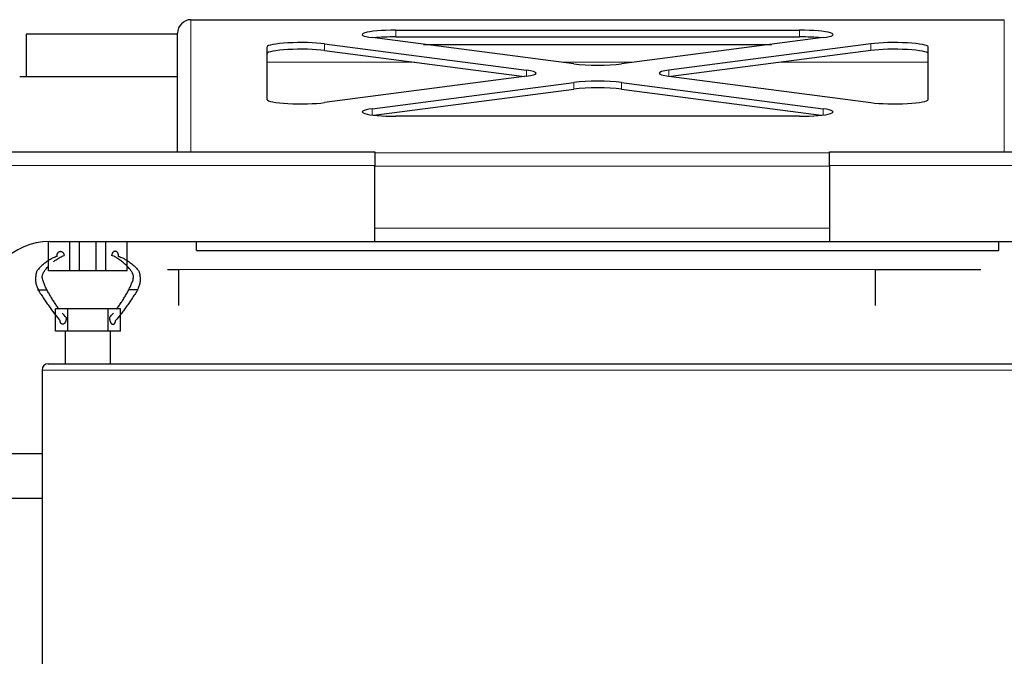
# Model space of a CAD drawing. Header units: inches. Extents: x 0 to 29700, y -16 to 21000.
# Tile 61 of 235: x 7201 to 7641, y 8435 to 8719. Entities that reach past the tile are written whole.
import ezdxf

# ---------------------------------------------------------------- set-up
doc = ezdxf.new("R2010")
doc.units = ezdxf.units.IN
doc.layers.add('1', color=7, linetype='Continuous', true_color=0xffffff)

msp = doc.modelspace()

# ---------------------------------------------------------------- linework, layer by layer
at = {"layer": '1', "color": 2, "linetype": 'Continuous', "lineweight": 25}
for p, q in [((7277.767, 8718.75), (7277.767, 8718.738)), ((7277.767, 8718.75), (7640.767, 8718.75)), ((7640.767, 8718.75), (7640.767, 8718.738)), ((7204.267, 8712.25), (7204.267, 8693.25)), ((7271.768, 8712.25), (7204.267, 8712.25)), ((7271.767, 8659.751), (7271.767, 8712.699)), ((7448.661, 8699.016), (7358.587, 8710.741)), ((7369.194, 8714.074), (7549.341, 8714.074)), ((7369.194, 8711.1), (7549.341, 8711.1)), ((7559.947, 8710.741), (7469.874, 8699.016)), ((7311.767, 8683.148), (7311.767, 8706.599)), ((7337.374, 8707.98), (7427.447, 8696.254)), ((7381.564, 8707.75), (7536.97, 8707.75)), ((7581.161, 8707.98), (7491.087, 8696.254)), ((7606.767, 8683.148), (7606.767, 8706.599)), ((7337.374, 8705.005), (7426.628, 8693.387)), ((7581.161, 8705.005), (7491.906, 8693.387)), ((7271.77, 8693.25), (7201.308, 8693.25)), ((7427.447, 8693.493), (7337.374, 8681.768)), ((7491.087, 8693.493), (7581.161, 8681.768)), ((7358.587, 8679.006), (7448.661, 8690.732)), ((7469.874, 8690.732), (7559.947, 8679.006)), ((7359.437, 8676.143), (7448.661, 8687.757)), ((7469.874, 8687.757), (7559.097, 8676.143)), ((7549.341, 8675.673), (7369.194, 8675.673)), ((7159.767, 8659.75), (7359.767, 8659.75)), ((7359.767, 8659.75), (7359.767, 8653.75)), ((7562.767, 8653.75), (7562.767, 8659.75)), ((7562.767, 8659.75), (7762.767, 8659.75)), ((7359.767, 8619.75), (7359.767, 8653.75)), ((7562.767, 8653.75), (7562.767, 8619.75)), ((7214.227, 8606.75), (7214.227, 8619.746)), ((7214.767, 8619.75), (7359.767, 8619.75)), ((7223.662, 8606.75), (7223.662, 8619.75)), ((7228.076, 8606.75), (7228.076, 8619.75)), ((7235.378, 8606.75), (7235.378, 8619.75)), ((7239.792, 8606.75), (7239.792, 8619.75)), ((7249.227, 8606.75), (7249.227, 8619.75)), ((7280.267, 8615.75), (7280.267, 8619.75)), ((7359.774, 8619.75), (7562.762, 8619.75)), ((7562.767, 8619.75), (7707.767, 8619.75)), ((7638.267, 8615.75), (7638.267, 8619.75)), ((7280.267, 8615.75), (7638.267, 8615.75)), ((7223.662, 8606.75), (7214.227, 8606.75)), ((7228.076, 8606.75), (7223.662, 8606.75)), ((7235.378, 8606.75), (7228.076, 8606.75)), ((7239.792, 8606.75), (7235.378, 8606.75)), ((7249.227, 8606.75), (7239.792, 8606.75)), ((7272.267, 8591.25), (7272.267, 8607.25)), ((7583.267, 8591.25), (7583.267, 8607.25)), ((7222.727, 8589.75), (7217.227, 8589.75)), ((7217.227, 8579.75), (7217.227, 8589.75)), ((7240.727, 8589.75), (7222.727, 8589.75)), ((7222.727, 8579.75), (7222.727, 8589.75)), ((7246.227, 8589.75), (7240.727, 8589.75)), ((7240.727, 8579.75), (7240.727, 8589.75)), ((7246.227, 8579.75), (7246.227, 8589.75)), ((7221.767, 8579.75), (7217.227, 8579.75)), ((7222.727, 8579.75), (7221.767, 8579.75)), ((7221.767, 8565.25), (7221.767, 8579.75)), ((7240.727, 8579.75), (7222.727, 8579.75)), ((7241.767, 8579.75), (7240.727, 8579.75)), ((7246.227, 8579.75), (7241.767, 8579.75)), ((7241.767, 8565.25), (7241.767, 8579.75)), ((7214.067, 8565.25), (7708.467, 8565.25)), ((7211.267, 8562.45), (7211.267, 8188.05)), ((7196.767, 8525.25), (7211.267, 8525.25)), ((7196.767, 8505.25), (7211.267, 8505.25))]:
    msp.add_line(p, q, dxfattribs=at)
at = {"layer": '1', "color": 110, "linetype": 'Continuous', "lineweight": 13}
for p, q in [((7277.767, 8718.75), (7277.767, 8659.751)), ((7640.767, 8659.751), (7640.767, 8718.75)), ((7369.194, 8714.074), (7369.194, 8711.1)), ((7549.341, 8714.074), (7549.341, 8711.1)), ((7337.374, 8707.98), (7337.374, 8705.005)), ((7581.161, 8707.98), (7581.161, 8705.005)), ((7311.771, 8699.75), (7377.744, 8699.75)), ((7443.017, 8699.75), (7475.517, 8699.75)), ((7540.79, 8699.75), (7606.763, 8699.75)), ((7427.447, 8696.254), (7427.447, 8693.493)), ((7491.087, 8696.254), (7491.087, 8693.493)), ((7448.661, 8690.732), (7448.661, 8687.757)), ((7469.874, 8690.732), (7469.874, 8687.757)), ((7358.587, 8679.006), (7358.587, 8676.245)), ((7559.947, 8679.006), (7559.947, 8676.245)), ((7359.771, 8659.436), (7562.762, 8659.436)), ((7359.767, 8653.75), (7159.767, 8653.75)), ((7562.767, 8653.487), (7359.767, 8653.487)), ((7762.767, 8653.75), (7562.767, 8653.75)), ((7359.767, 8625.75), (7562.767, 8625.75)), ((7711.267, 8562.45), (7211.267, 8562.45))]:
    msp.add_line(p, q, dxfattribs=at)
at = {"layer": '1', "color": 2, "linetype": 'Continuous', "lineweight": 25}
for centre, radius in [((7214.767, 8589.75), 30), ((7214.067, 8562.45), 2.8)]:
    msp.add_arc(centre, radius, 90, 180, dxfattribs=at)
for centre, major_axis, ratio, start_param, end_param in [((7277.767, 8712.699), (0, 6.051), 0.9914912, 0, 1.5707963), ((7369.194, 8712.122), (15, 0), 0.1301739, 1.5707963, 3.9269908), ((7369.194, 8709.147), (15, 0), 0.1301739, 1.5707963, 2.27898), ((7549.341, 8712.122), (15, 0), 0.1301739, 5.4977871, 7.8539816), ((7549.341, 8709.147), (15, 0), 0.1301739, 0.8626126, 1.5707963), ((7326.767, 8706.599), (15, 0), 0.1301739, 0.7853982, 3.1415927), ((7326.767, 8703.624), (15, 0), 0.1301739, 0.7853982, 3.1415927), ((7591.767, 8706.599), (-15, 0), 0.1301739, 3.1415927, 5.4977871), ((7591.767, 8703.624), (-15, 0), 0.1301739, 3.1415927, 5.4977871), ((7459.267, 8700.396), (15, 0), 0.1301739, 3.9269908, 5.4977871), ((7416.841, 8694.874), (15, 0), 0.1301739, 5.4977871, 7.0685835), ((7501.694, 8694.874), (-15, 0), 0.1301739, 5.4977871, 7.0685835), ((7459.267, 8689.351), (15, 0), 0.1301739, 0.7853982, 2.3561945), ((7459.267, 8686.376), (15, 0), 0.1301739, 0.7853982, 2.3561945), ((7326.767, 8683.148), (15, 0), 0.1301739, 3.1415927, 5.4977871), ((7591.767, 8683.148), (-15, 0), 0.1301739, 0.7853982, 3.1415927), ((7369.194, 8677.626), (15, 0), 0.1301739, 2.3561945, 4.712389), ((7549.341, 8677.626), (15, 0), 0.1301739, 4.712389, 7.0685835)]:
    msp.add_ellipse(centre, major_axis=major_axis, ratio=ratio, start_param=start_param, end_param=end_param, dxfattribs=at)
for points, degree, knots in [([(7216.449, 8610.819), (7216.823, 8611.121), (7217.75, 8611.83), (7219.289, 8612.797), (7220.492, 8613.365), (7221.113, 8613.61)], 3, [0, 0, 0, 0, 0.2569199, 0.62846, 1, 1, 1, 1]), ([(7245.433, 8613.191), (7245.447, 8613.323), (7245.458, 8613.591), (7245.429, 8613.914), (7245.353, 8614.224), (7245.233, 8614.504), (7245.112, 8614.718), (7244.976, 8614.916), (7244.788, 8615.123), (7244.57, 8615.28), (7244.335, 8615.378), (7244.134, 8615.42), (7243.932, 8615.439), (7243.708, 8615.43), (7243.466, 8615.363), (7243.237, 8615.239), (7243.047, 8615.081), (7242.862, 8614.894), (7242.669, 8614.653), (7242.524, 8614.388), (7242.418, 8614.094), (7242.358, 8613.782), (7242.341, 8613.61)], 5, [0, 0, 0, 0, 0, 0, 0.1042545, 0.2083296, 0.25, 0.25, 0.25, 0.3128199, 0.4171102, 0.5, 0.5, 0.5, 0.5210512, 0.6251827, 0.7291347, 0.75, 0.75, 0.75, 0.8639149, 1, 1, 1, 1, 1, 1]), ([(7250.043, 8598.25), (7250.273, 8598.741), (7250.743, 8599.755), (7251.325, 8601.147), (7251.748, 8602.316), (7252.029, 8603.23), (7252.101, 8604.018), (7252.048, 8604.608), (7251.943, 8605.013), (7251.8, 8605.382), (7251.586, 8605.835), (7251.189, 8606.548), (7250.587, 8607.382), (7249.842, 8608.231), (7249.074, 8608.996), (7248.294, 8609.722), (7247.24, 8610.645), (7245.881, 8611.719), (7244.164, 8612.797), (7242.962, 8613.365), (7242.341, 8613.61)], 3, [0, 0, 0, 0, 0.0625, 0.125, 0.15625, 0.1875, 0.21875, 0.234375, 0.25, 0.265625, 0.28125, 0.3125, 0.375, 0.4375, 0.5, 0.5625, 0.625, 0.75, 0.875, 1, 1, 1, 1]), ([(7218.021, 8613.191), (7217.439, 8613.011), (7216.286, 8612.559), (7214.59, 8611.63), (7213.198, 8610.66), (7212.087, 8609.804), (7211.26, 8609.118), (7210.447, 8608.386), (7209.667, 8607.563), (7209.093, 8606.751), (7208.796, 8606.058), (7208.662, 8605.616), (7208.58, 8605.254), (7208.512, 8604.853), (7208.432, 8604.259), (7208.365, 8603.453), (7208.354, 8602.497), (7208.476, 8601.263), (7208.876, 8599.802), (7209.367, 8598.756), (7209.63, 8598.25)], 3, [0, 0, 0, 0, 0.125, 0.25, 0.375, 0.4375, 0.5, 0.5625, 0.625, 0.6875, 0.71875, 0.734375, 0.75, 0.765625, 0.78125, 0.8125, 0.84375, 0.875, 0.9375, 1, 1, 1, 1]), ([(7245.433, 8613.191), (7246.015, 8613.011), (7247.168, 8612.559), (7248.863, 8611.63), (7250.255, 8610.66), (7251.367, 8609.804), (7252.193, 8609.118), (7253.007, 8608.386), (7253.786, 8607.563), (7254.36, 8606.751), (7254.658, 8606.058), (7254.791, 8605.616), (7254.874, 8605.254), (7254.941, 8604.853), (7255.022, 8604.259), (7255.089, 8603.453), (7255.1, 8602.497), (7254.977, 8601.263), (7254.578, 8599.802), (7254.086, 8598.756), (7253.824, 8598.25)], 3, [0, 0, 0, 0, 0.125, 0.25, 0.375, 0.4375, 0.5, 0.5625, 0.625, 0.6875, 0.71875, 0.734375, 0.75, 0.765625, 0.78125, 0.8125, 0.84375, 0.875, 0.9375, 1, 1, 1, 1]), ([(7213.411, 8598.25), (7213.181, 8598.741), (7212.71, 8599.755), (7212.129, 8601.147), (7211.705, 8602.316), (7211.425, 8603.23), (7211.353, 8604.018), (7211.405, 8604.608), (7211.511, 8605.013), (7211.653, 8605.382), (7211.868, 8605.835), (7212.265, 8606.548), (7212.866, 8607.382), (7213.56, 8608.172), (7214.018, 8608.635), (7214.222, 8608.835)], 3, [0, 0, 0, 0, 0.1283121, 0.2566241, 0.3207801, 0.3849362, 0.4490922, 0.4811702, 0.5132482, 0.5453262, 0.5774042, 0.6415603, 0.7698723, 0.8981844, 1, 1, 1, 1]), ([(7209.63, 8598.25), (7209.554, 8598.25), (7209.418, 8598.25), (7209.295, 8598.25), (7209.228, 8598.25), (7209.233, 8598.25), (7209.277, 8598.25), (7209.349, 8598.25), (7209.493, 8598.25), (7209.727, 8598.25), (7210.034, 8598.25), (7210.316, 8598.25), (7210.608, 8598.25), (7210.942, 8598.25), (7211.314, 8598.25), (7211.671, 8598.25), (7211.977, 8598.25), (7212.282, 8598.25), (7212.611, 8598.25), (7212.884, 8598.25), (7213.12, 8598.25), (7213.317, 8598.25), (7213.411, 8598.25)], 5, [0, 0, 0, 0, 0, 0, 0.1042545, 0.2083296, 0.25, 0.25, 0.25, 0.3128199, 0.4171102, 0.5, 0.5, 0.5, 0.5210512, 0.6251827, 0.7291347, 0.75, 0.75, 0.75, 0.8639149, 1, 1, 1, 1, 1, 1]), ([(7209.63, 8598.25), (7210.006, 8597.521), (7210.817, 8596.167), (7212.07, 8594.25), (7213.33, 8592.386), (7214.578, 8590.594), (7215.799, 8588.897), (7217.383, 8586.815), (7218.545, 8585.422), (7219.316, 8584.57)], 3, [0, 0, 0, 0, 0.125, 0.25, 0.375, 0.5, 0.625, 0.75, 1, 1, 1, 1]), ([(7218.887, 8589.648), (7218.746, 8589.838), (7218.235, 8590.532), (7217.386, 8591.744), (7216.364, 8593.308), (7215.371, 8594.909), (7214.393, 8596.548), (7213.744, 8597.678), (7213.411, 8598.25)], 3, [0, 0, 0, 0, 0.0704376, 0.2563501, 0.4422626, 0.628175, 0.8140875, 1, 1, 1, 1]), ([(7253.824, 8598.25), (7253.448, 8597.521), (7252.637, 8596.167), (7251.384, 8594.25), (7250.124, 8592.386), (7248.876, 8590.594), (7247.655, 8588.897), (7246.071, 8586.815), (7244.908, 8585.422), (7244.138, 8584.57)], 3, [0, 0, 0, 0, 0.125, 0.25, 0.375, 0.5, 0.625, 0.75, 1, 1, 1, 1]), ([(7244.566, 8589.648), (7244.708, 8589.838), (7245.218, 8590.532), (7246.068, 8591.744), (7247.09, 8593.308), (7248.082, 8594.909), (7249.061, 8596.548), (7249.71, 8597.678), (7250.043, 8598.25)], 3, [0, 0, 0, 0, 0.0704376, 0.2563501, 0.4422626, 0.628175, 0.8140875, 1, 1, 1, 1]), ([(7253.824, 8598.25), (7253.899, 8598.25), (7254.035, 8598.25), (7254.159, 8598.25), (7254.226, 8598.25), (7254.22, 8598.25), (7254.177, 8598.25), (7254.119, 8598.25), (7254.054, 8598.25), (7253.967, 8598.25), (7253.823, 8598.25), (7253.637, 8598.25), (7253.494, 8598.25), (7253.336, 8598.25), (7253.138, 8598.25), (7252.846, 8598.25), (7252.664, 8598.25), (7252.479, 8598.25), (7252.296, 8598.25), (7251.995, 8598.25), (7251.817, 8598.25), (7251.644, 8598.25), (7251.477, 8598.25), (7251.171, 8598.25), (7250.842, 8598.25), (7250.57, 8598.25), (7250.334, 8598.25), (7250.137, 8598.25), (7250.043, 8598.25)], 5, [0, 0, 0, 0, 0, 0, 0.1042545, 0.2083296, 0.25, 0.25, 0.25, 0.3128199, 0.375, 0.375, 0.375, 0.4171102, 0.5, 0.5, 0.5, 0.5210512, 0.625, 0.625, 0.625, 0.6251827, 0.7291347, 0.75, 0.75, 0.75, 0.8639149, 1, 1, 1, 1, 1, 1]), ([(7222.016, 8585.927), (7222.035, 8585.74), (7222.049, 8585.391), (7222.024, 8585.041), (7221.964, 8584.701), (7221.864, 8584.354), (7221.76, 8584.06), (7221.698, 8583.913), (7221.629, 8583.774), (7221.553, 8583.643), (7221.417, 8583.44), (7221.33, 8583.326), (7221.236, 8583.224), (7221.136, 8583.137), (7220.961, 8583.019), (7220.832, 8582.953), (7220.718, 8582.914), (7220.601, 8582.894), (7220.427, 8582.894), (7220.273, 8582.917), (7220.159, 8582.954), (7220.051, 8583.012), (7219.916, 8583.116), (7219.759, 8583.275), (7219.591, 8583.511), (7219.46, 8583.809), (7219.372, 8584.141), (7219.329, 8584.427), (7219.316, 8584.57)], 5, [0, 0, 0, 0, 0, 0, 0.1360851, 0.25, 0.25, 0.25, 0.2708653, 0.3748173, 0.375, 0.375, 0.375, 0.4789488, 0.5, 0.5, 0.5, 0.5828898, 0.625, 0.625, 0.625, 0.6871801, 0.75, 0.75, 0.75, 0.7916704, 0.8957455, 1, 1, 1, 1, 1, 1]), ([(7222.016, 8585.927), (7222.104, 8585.06), (7221.689, 8583.846), (7221.269, 8583.218), (7220.739, 8582.879), (7220.144, 8582.914), (7219.667, 8583.349), (7219.358, 8584.127), (7219.316, 8584.57)], 2, [0, 0, 0, 0.25, 0.375, 0.5, 0.625, 0.75, 0.875, 1, 1, 1]), ([(7241.438, 8585.927), (7241.417, 8585.714), (7241.421, 8585.386), (7241.435, 8585.169), (7241.46, 8584.955), (7241.496, 8584.744), (7241.543, 8584.537), (7241.599, 8584.337), (7241.666, 8584.143), (7241.742, 8583.958), (7241.827, 8583.782), (7241.921, 8583.618), (7242.023, 8583.464), (7242.134, 8583.325), (7242.252, 8583.202), (7242.378, 8583.097), (7242.51, 8583.012), (7242.65, 8582.949), (7242.793, 8582.909), (7242.938, 8582.892), (7243.083, 8582.901), (7243.195, 8582.927), (7243.265, 8582.952), (7243.334, 8582.981), (7243.4, 8583.019), (7243.466, 8583.061), (7243.528, 8583.111), (7243.614, 8583.189), (7243.724, 8583.324), (7243.823, 8583.48), (7243.91, 8583.653), (7243.984, 8583.841), (7244.046, 8584.041), (7244.094, 8584.249), (7244.119, 8584.409), (7244.133, 8584.516), (7244.138, 8584.57)], 2, [0, 0, 0, 0.0625, 0.09375, 0.125, 0.15625, 0.1875, 0.21875, 0.25, 0.28125, 0.3125, 0.34375, 0.375, 0.40625, 0.4375, 0.46875, 0.5, 0.53125, 0.5625, 0.59375, 0.625, 0.65625, 0.6741071, 0.6875, 0.7053571, 0.71875, 0.7366071, 0.75, 0.78125, 0.8125, 0.84375, 0.875, 0.90625, 0.9375, 0.96875, 0.984375, 1, 1, 1])]:
    msp.add_open_spline(points, degree=degree, knots=knots, dxfattribs=at)
for points, degree in [([(7218.021, 8613.191), (7217.978, 8613.589), (7218.141, 8614.385), (7218.519, 8615.004), (7219.075, 8615.389), (7219.682, 8615.461), (7220.28, 8615.219), (7220.76, 8614.715), (7221.072, 8614.004), (7221.113, 8613.61)], 2), ([(7267.267, 8607.25), (7272.267, 8607.25)], 1), ([(7583.267, 8607.25), (7630.267, 8607.25)], 1), ([(7222.016, 8585.927), (7221.41, 8586.564), (7220.822, 8587.226), (7220.253, 8587.911)], 3), ([(7241.438, 8585.927), (7242.043, 8586.564), (7242.631, 8587.226), (7243.201, 8587.911)], 3)]:
    msp.add_open_spline(points, degree=degree, dxfattribs=at)
at = {"layer": '1', "color": 110, "linetype": 'Continuous', "lineweight": 13}
msp.add_open_spline([(7272.267, 8607.25), (7583.267, 8607.25)], degree=1, dxfattribs=at)

doc.saveas('drawing.dxf')
